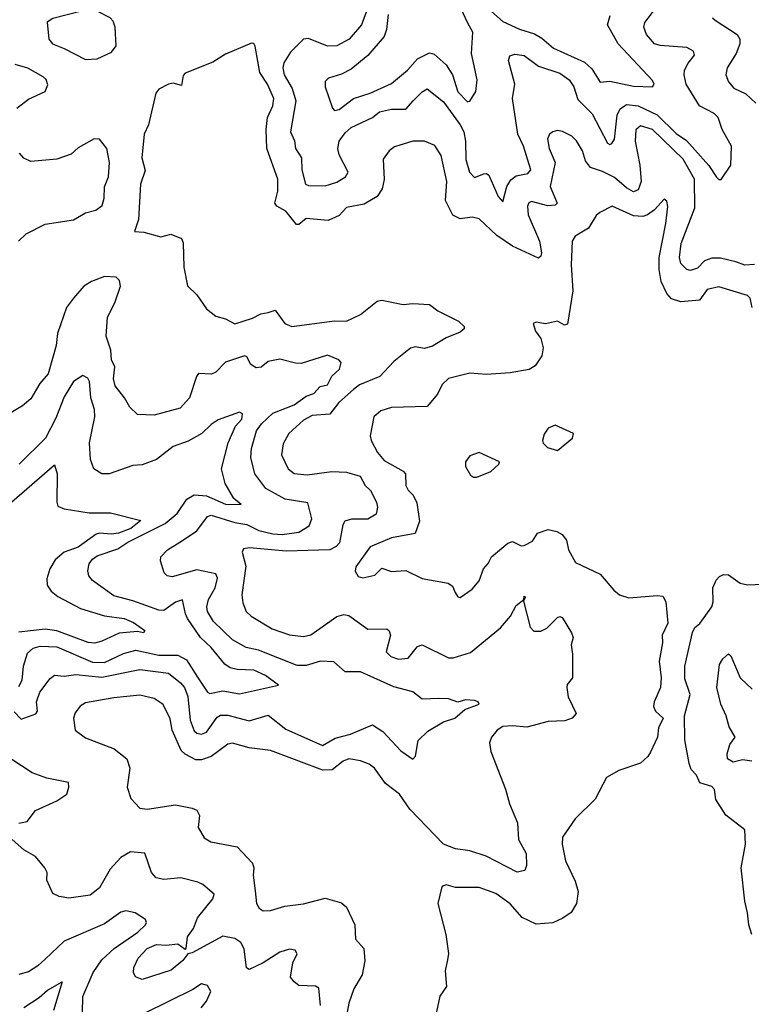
# Model space of a CAD drawing. Extents: x 1954683 to 2060285, y 904798 to 1016299.
# Tile 194 of 256: x 1960598 to 1963682, y 975621 to 979767. Entities that reach past the tile are written whole.
import ezdxf

# ---------------------------------------------------------------- set-up
doc = ezdxf.new("R2010")
doc.units = 0

msp = doc.modelspace()

# ---------------------------------------------------------------- linework, layer by layer
at = {"layer": '0CON10XD'}
for points in [[(1960875, 979599.4), (1960925, 979602.5), (1960985, 979630.8), (1961005, 979657.5), (1961000, 979735), (1960991.5, 979761.5), (1960980, 979775), (1960925, 979802.9), (1960865, 979804.2), (1960737.7, 979772.3), (1960713.9, 979756.1), (1960720.8, 979685), (1960736.2, 979665), (1960786, 979646), (1960875, 979599.4)], [(1962068.2, 979825), (1962038.2, 979745), (1961986.5, 979685), (1961935, 979656.7), (1961895, 979655.8), (1961815, 979687.7), (1961795, 979684.6), (1961739.7, 979630.3), (1961710.8, 979585), (1961706.7, 979565), (1961712.5, 979535), (1961746.8, 979476.8), (1961761.7, 979425), (1961738.9, 979295), (1961757.1, 979257.1), (1961760.3, 979225), (1961786.3, 979185), (1961787.7, 979135), (1961802.5, 979075), (1961815, 979068.5), (1961885, 979066.9), (1961935, 979082.2), (1961971.4, 979105), (1961983.1, 979125), (1961945, 979198.6), (1961938.4, 979225), (1961945, 979256.2), (1961969.3, 979290.7), (1961995, 979313), (1962084.5, 979355.5), (1962115, 979379.5), (1962165, 979389.7), (1962225, 979390.4), (1962256.5, 979425), (1962295, 979463.5), (1962315, 979475.5), (1962385, 979421.3), (1962454.8, 979325), (1962469.6, 979295), (1962477.4, 979255), (1962478.5, 979178.5), (1962494.5, 979125), (1962515, 979101.9), (1962555, 979118.6), (1962565, 979120), (1962575, 979112.5), (1962615, 979022.9), (1962635, 979000), (1962651.7, 979065), (1962667.5, 979092.5), (1962690.4, 979109.6), (1962740.4, 979119.6), (1962752.7, 979135), (1962721.8, 979235), (1962697.8, 979285), (1962675.4, 979435), (1962685.6, 979495), (1962658, 979595), (1962663.8, 979615), (1962685, 979621.4), (1962725, 979616.5), (1962785, 979570.9), (1962875, 979542.5), (1962913.8, 979513.8), (1962934.3, 979484.3), (1962950.7, 979430.7), (1963010.8, 979370.8), (1963075, 979247.1), (1963085, 979240.8), (1963094.5, 979245.5), (1963105, 979264.2), (1963117, 979365), (1963128.6, 979391.4), (1963155, 979410), (1963205.2, 979404.8), (1963285, 979366.1), (1963365, 979288.3), (1963407.9, 979257.9), (1963502.8, 979152.8), (1963535, 979104.3), (1963545, 979094.2), (1963555, 979094), (1963595.8, 979155), (1963598.5, 979235), (1963558.2, 979305), (1963542.7, 979355), (1963525, 979372.5), (1963463.8, 979405), (1963406.9, 979495), (1963398.2, 979535), (1963400, 979555), (1963415, 979584.4), (1963442.4, 979617.6), (1963437.5, 979635), (1963410.2, 979650.2), (1963297.8, 979657.8), (1963273.5, 979665), (1963240.4, 979705), (1963229.1, 979735), (1963232.9, 979755), (1963278.9, 979815)], [(1962151.5, 979788.5), (1962144, 979726), (1962133.7, 979696.3), (1962065, 979616.6), (1961995, 979558.2), (1961955, 979538.2), (1961899.3, 979520.7), (1961885, 979506.2), (1961885.9, 979484.1), (1961916, 979395), (1961925, 979384), (1961945, 979388.6), (1962005, 979435.5), (1962075, 979457.7), (1962165, 979498.2), (1962232.5, 979555), (1962275, 979601.6), (1962325, 979627.1), (1962345, 979622.6), (1962395, 979577.1), (1962421.7, 979535), (1962445, 979463.3), (1962485, 979420.8), (1962495, 979423.8), (1962520, 979465), (1962526.6, 979513.4), (1962502.2, 979625), (1962508, 979715), (1962487.1, 979752.9), (1962457.7, 979815)], [(1962563.1, 979823.1), (1962635, 979758.8), (1962705, 979726.5), (1962767.6, 979707.6), (1962799.2, 979689.2), (1962847.7, 979647.7), (1962978.8, 979588.8), (1963010, 979560), (1963045, 979504.3), (1963085, 979507.5), (1963185, 979487.1), (1963265, 979484.3), (1963272, 979495), (1963265, 979511.2), (1963121.1, 979665), (1963075.4, 979745), (1963086.4, 979785)], [(1963517.5, 979775), (1963530, 979765), (1963621.4, 979705), (1963633.5, 979685), (1963632.9, 979665), (1963617.8, 979625), (1963580, 979565), (1963574.5, 979535), (1963586.2, 979505), (1963608.5, 979478.5), (1963658.5, 979455), (1963701.2, 979415)], [(1963694.5, 978735.5), (1963655, 978733.8), (1963616.7, 978746.7), (1963552.1, 978762.1), (1963515, 978763.2), (1963485, 978750.9), (1963455, 978721.3), (1963425, 978710.4), (1963410, 978715), (1963385, 978740.6), (1963379.7, 978765), (1963385.6, 978824.4), (1963444.2, 978975), (1963442.6, 979095), (1963395, 979180), (1963265.3, 979305), (1963215, 979319.6), (1963195, 979303.8), (1963191.6, 979255), (1963211.9, 979155), (1963217.2, 979085), (1963205, 979050), (1963185, 979042.8), (1963155, 979059.4), (1963105, 979102), (1963055, 979127.8), (1963004.5, 979144.5), (1962982.2, 979172.2), (1962969.6, 979215), (1962945, 979256.9), (1962925, 979276.5), (1962886.2, 979296.2), (1962865, 979300.6), (1962844.5, 979295.5), (1962830.8, 979285), (1962822.5, 979265), (1962830, 979225), (1962855.3, 979165), (1962833.9, 979065), (1962863.4, 978995), (1962854.4, 978985.6), (1962823.5, 978983.5), (1962755, 979000.9), (1962744.7, 978995.3), (1962738.8, 978981.2), (1962740.7, 978945), (1962789.3, 978835), (1962797.7, 978785), (1962795, 978771.2), (1962785, 978762.5), (1962675, 978812.7), (1962608.8, 978858.8), (1962535, 978928.2), (1962504.6, 978935.4), (1962455, 978928.7), (1962424.2, 978944.2), (1962392.7, 979005), (1962398.7, 979085), (1962374.7, 979194.7), (1962347.3, 979237.3), (1962305, 979255.5), (1962255, 979255.5), (1962178.3, 979231.7), (1962155.5, 979214.5), (1962130.5, 979179.5), (1962134.6, 979094.6), (1962125.2, 979054.8), (1962105, 979021.8), (1962049.9, 978990.1), (1961975, 978975.9), (1961945, 978942.4), (1961898.4, 978921.6), (1961805, 978929.6), (1961775, 978904.4), (1961765, 978904.4), (1961720.3, 978960.3), (1961681.3, 978981.3), (1961674.2, 978994.2), (1961686.5, 979045), (1961686.2, 979095), (1961640.3, 979225), (1961636.9, 979305), (1961642.8, 979355), (1961665.3, 979405), (1961669.1, 979435), (1961643.2, 979495), (1961610.8, 979545), (1961591.2, 979655), (1961585, 979666.7), (1961575, 979668.8), (1961465, 979621.9), (1961411.8, 979588.2), (1961295, 979541.2), (1961287.7, 979532.3), (1961279.5, 979490.5), (1961245, 979499.2), (1961225, 979496.2), (1961185, 979474), (1961172.1, 979457.9), (1961140.9, 979325), (1961123.1, 979285), (1961112.9, 979185), (1961127.6, 979132.4), (1961107.9, 979075), (1961099.1, 978925), (1961082, 978875), (1961121.7, 978871.7), (1961193.1, 978853.1), (1961235, 978864), (1961280.6, 978845), (1961287.3, 978827.3), (1961289.4, 978725), (1961306, 978646), (1961345, 978608.8), (1961385, 978550), (1961425, 978518.6), (1961465, 978506.7), (1961505.6, 978485.6), (1961579.9, 978510.1), (1961615, 978528.7), (1961645, 978534), (1961675, 978543.8), (1961715, 978487.5), (1961745, 978475.6), (1961925, 978499.5), (1961975, 978496.8), (1962035, 978526), (1962105, 978581.6), (1962125, 978586.3), (1962215, 978567.7), (1962255, 978571.5), (1962325, 978567.1), (1962360.5, 978540.5), (1962447.4, 978497.4), (1962470.8, 978475), (1962471.4, 978465), (1962455, 978450.6), (1962395, 978427.9), (1962337.9, 978392.1), (1962305, 978382.4), (1962265, 978389.1), (1962245, 978383.1), (1962175, 978328.2), (1962116, 978264), (1962030.7, 978229.3), (1962005, 978210.3), (1961943.1, 978155), (1961904.8, 978105.2), (1961830.3, 978099.7), (1961795, 978080.9), (1961732.1, 978025), (1961708.9, 977981.1), (1961701.8, 977935), (1961730, 977875), (1961755, 977856.1), (1961810, 977850), (1961914.3, 977864.3), (1961975, 977861.2), (1962032.5, 977845), (1962054.6, 977805), (1962077.1, 977785), (1962102, 977735), (1962106.3, 977713.7), (1962100, 977685), (1962065, 977663.8), (1961996.7, 977663.3), (1961968.9, 977655), (1961960.3, 977639.8), (1961945.8, 977564.2), (1961932, 977548), (1961905, 977534.4), (1961721, 977529), (1961566.6, 977543.4), (1961541.8, 977538.2), (1961535.9, 977524.1), (1961550.6, 977465), (1961534.6, 977345), (1961538.3, 977311.7), (1961552.2, 977275), (1961573.1, 977255), (1961662.3, 977202.3), (1961736, 977176), (1961795, 977170), (1961825, 977176), (1961935, 977253.1), (1961965, 977261.8), (1961985, 977257.7), (1962065, 977200.4), (1962145, 977201.2), (1962155, 977193.1), (1962161.4, 977175), (1962142.7, 977105), (1962162.5, 977085), (1962195, 977074.6), (1962235, 977078.9), (1962275, 977126.9), (1962294.1, 977134.1), (1962405, 977079.6), (1962425, 977079.1), (1962498.1, 977101.9), (1962624.7, 977205.3), (1962666.7, 977255), (1962690, 977300), (1962722.5, 977325), (1962725, 977340), (1962730, 977335), (1962721.7, 977318.3), (1962749.2, 977209.2), (1962765, 977191.4), (1962795, 977192.5), (1962819.4, 977205), (1962865, 977250), (1962875, 977253.3), (1962885, 977250), (1962924, 977185), (1962931.2, 977165), (1962922, 977135), (1962928.6, 977095), (1962928, 976995), (1962905, 976967.5), (1962903.8, 976955), (1962910, 976915), (1962943.8, 976845), (1962926.7, 976825), (1962895.4, 976814.6), (1962825, 976811.4), (1962735, 976787.8), (1962675, 976793.3), (1962635, 976790), (1962610, 976775), (1962586, 976745), (1962577.7, 976722.3), (1962584, 976685), (1962645, 976526.7), (1962662.2, 976465), (1962696.5, 976385), (1962700, 976315), (1962733.3, 976255), (1962734.3, 976205), (1962726.6, 976183.4), (1962695, 976176.9), (1962564.7, 976244.7)], [(1960585.6, 979395), (1960635, 979432.3), (1960705.9, 979464.1), (1960717.4, 979492.6), (1960709.1, 979515), (1960697.1, 979527.1), (1960632.3, 979562.3), (1960579, 979579)], [(1960593.2, 978835), (1960625.4, 978865), (1960705, 978905.9), (1960825, 978924.7), (1960875, 978953.3), (1960919.2, 978965), (1960945.4, 978985), (1960954.4, 979015), (1960956.2, 979063.8), (1960972.2, 979105), (1960976.5, 979165), (1960965.8, 979225), (1960934.4, 979264.4), (1960912.5, 979265), (1960845, 979227.5), (1960815, 979201.1), (1960755, 979180), (1960645, 979170.4), (1960615, 979184.5), (1960596.7, 979205)], [(1963685.7, 978555), (1963676.9, 978595), (1963665.5, 978605.5), (1963545, 978641.6), (1963495, 978631.5), (1963463.6, 978586.4), (1963385, 978578.8), (1963345, 978591.8), (1963325, 978613.8), (1963301.2, 978665), (1963293, 978715), (1963292.8, 978765), (1963321.5, 978908.5), (1963329.7, 978979.7), (1963325, 979003.3), (1963315, 979011.2), (1963273.3, 978966.7), (1963244.8, 978945.2), (1963225, 978938.2), (1963185, 978940.5), (1963095, 978981.9), (1963043.3, 978955), (1963027.7, 978942.3), (1962995, 978889.2), (1962938.8, 978855), (1962926, 978835), (1962922.1, 978735), (1962929.1, 978625), (1962906.7, 978485), (1962895, 978481.2), (1962865, 978497.5), (1962813.6, 978486.4), (1962775, 978493.3), (1962762.3, 978487.7), (1962772.5, 978455), (1962794.3, 978425), (1962804.3, 978385), (1962798.9, 978351.1), (1962770.2, 978309.8), (1962745, 978293.3), (1962665, 978280), (1962565, 978272.2), (1962495, 978277.8), (1962405, 978255.7), (1962379.4, 978230.6), (1962359.8, 978190.2), (1962315, 978138.6), (1962165, 978134.5), (1962119.7, 978120.3), (1962091.4, 978095), (1962075.6, 978015), (1962080, 977995), (1962106.5, 977945), (1962135, 977911.1), (1962215, 977865.5), (1962223.6, 977855), (1962225.4, 977805), (1962235.3, 977785.3), (1962256.2, 977765), (1962272, 977732), (1962283.9, 977655), (1962265, 977603.5), (1962165, 977585.4), (1962075, 977547.5), (1962015, 977462.5), (1962012, 977445), (1962025, 977422.5), (1962045, 977416.7), (1962095, 977427.5), (1962125, 977457.5), (1962165, 977443.8), (1962225, 977447.5), (1962295, 977414.2), (1962404.3, 977394.3), (1962421.7, 977381.7), (1962434, 977355), (1962445, 977336.7), (1962455, 977334), (1962505, 977368.8), (1962535, 977403.8), (1962552.5, 977455), (1962572.7, 977477.3), (1962586.7, 977505), (1962655, 977562.9), (1962675, 977568.9), (1962711.7, 977551.7), (1962725, 977552.5), (1962759.7, 977570.3), (1962781.2, 977605), (1962825, 977620), (1962862.1, 977612.1), (1962885, 977599.2), (1962902.9, 977575), (1962911.1, 977535), (1962941.3, 977481.3), (1963045, 977432.5), (1963102, 977365), (1963126.7, 977345), (1963165, 977332.5), (1963285, 977342.5), (1963308.8, 977338.8), (1963320.8, 977315), (1963330, 977225), (1963306, 977175), (1963307.3, 977142.7), (1963294, 977065), (1963302, 976995), (1963298.8, 976955), (1963272.5, 976895), (1963270, 976875), (1963277.5, 976855), (1963310, 976825), (1963291.2, 976785), (1963286, 976745), (1963257, 976683), (1963245.7, 976664.3), (1963214.4, 976635.6), (1963123.3, 976605), (1963071.2, 976575), (1963024, 976485), (1962938.8, 976401.2), (1962885.8, 976325), (1962884.5, 976295), (1962898.2, 976225), (1962939.2, 976139.2), (1962952, 976095), (1962945.3, 976044.8), (1962922.3, 976007.7), (1962887.4, 975982.6), (1962845, 975963.3), (1962775, 975958), (1962715.9, 975985.9), (1962665, 976043.3), (1962605, 976086.8), (1962535, 976111.9), (1962435, 976112), (1962395, 976123.3), (1962385, 976120), (1962377.5, 976115), (1962361.2, 976045), (1962394.2, 975915), (1962405.5, 975835), (1962401.7, 975808.3), (1962391.7, 975761.7), (1962396.5, 975695), (1962369.2, 975655), (1962351.2, 975568.8)], [(1960575, 976851.9), (1960605, 976821.3), (1960666, 976844), (1960673.8, 976855), (1960669.7, 976895), (1960683.5, 976935), (1960727.2, 976992.8), (1960745, 977007.3), (1960785, 977003.1), (1960835, 977009.4), (1960945, 976998.5), (1961105, 977031.2), (1961225, 977015.3), (1961275.9, 976975), (1961292.1, 976955), (1961306.6, 976916.6), (1961317.2, 976817.2), (1961332.9, 976772.9), (1961345, 976762.5), (1961365, 976758.1), (1961385, 976766.2), (1961430.5, 976829.5), (1961445, 976838), (1961475, 976838.6), (1961565, 976814.2), (1961645, 976838.5), (1961719.9, 976779.9), (1961875, 976710.3), (1961928.1, 976741.9), (1961991.9, 976758.1), (1962085, 976798.1), (1962129.1, 976769.1), (1962205, 976687.5), (1962255, 976653.3), (1962266.7, 976665), (1962277.9, 976732.1), (1962318.9, 976771.1), (1962385, 976810.4), (1962432.5, 976825), (1962475, 976861.4), (1962534.3, 976885), (1962530.8, 976895), (1962515, 976900), (1962477, 976903), (1962445, 976893.1), (1962405, 976906.9), (1962365, 976907.8), (1962295, 976905.6), (1962255, 976935.9), (1962175, 976957.6), (1962035, 977020.9), (1961970.4, 977020.4), (1961922.3, 977062.3), (1961866.2, 977066.2), (1961805, 977046.7), (1961767.9, 977047.9), (1961605, 977111.9), (1961552.8, 977122.8), (1961495, 977155.8), (1961415, 977233.1), (1961390.3, 977275), (1961387.6, 977295), (1961394.2, 977325), (1961422.1, 977375), (1961432.3, 977415), (1961425, 977433.3), (1961345, 977449.6), (1961241.2, 977421.2), (1961220, 977425), (1961207.1, 977437.1), (1961192.3, 977487.7), (1961192.9, 977505), (1961220.8, 977535), (1961285, 977573.9), (1961344.5, 977615), (1961389.4, 977675), (1961405, 977680.7), (1961505, 977649), (1961555, 977640.8), (1961606.2, 977616.2), (1961665, 977601.5), (1961705, 977599.4), (1961775, 977608.6), (1961818.2, 977635), (1961829.6, 977665), (1961813.1, 977733.1), (1961717.4, 977747.4), (1961635, 977793.3), (1961589.2, 977855), (1961572.7, 977922.7), (1961575, 977961.2), (1961596.5, 978035), (1961617.1, 978065), (1961665, 978110.3), (1961755, 978144.8), (1961805, 978182.1), (1961837.2, 978192.8), (1961865, 978222.3), (1961895, 978229.6), (1961913.9, 978266.1), (1961946.5, 978295), (1961953.6, 978323.6), (1961943.3, 978335), (1961895, 978354.3), (1961785, 978319.3), (1961760.2, 978320.2), (1961695, 978337.3), (1961645, 978327.8), (1961615.9, 978304.1), (1961595, 978301.5), (1961572.9, 978315), (1961555, 978347.5), (1961545, 978350.8), (1961465.3, 978324.7), (1961425, 978282.7), (1961406.4, 978273.6), (1961352.4, 978277.6), (1961342.9, 978265), (1961313.5, 978175), (1961275, 978131.5), (1961165, 978101.5), (1961094.5, 978104.5), (1961062, 978135), (1961040.5, 978175), (1961000.4, 978225), (1960994.1, 978255), (1960998.7, 978305), (1960985.3, 978335), (1960982.7, 978375), (1960962.5, 978435), (1960968.9, 978515), (1960998.7, 978575), (1961023.1, 978645), (1961019.1, 978669.1), (1961005, 978682.5), (1960955, 978685.3), (1960900.6, 978665), (1960869.1, 978645), (1960825.3, 978595), (1960796, 978555), (1960757.9, 978445), (1960751.7, 978395), (1960718.5, 978275), (1960683.6, 978235), (1960645, 978170), (1960609.7, 978140.3), (1960528.6, 978091.4)], [(1960595, 976959.4), (1960609, 976985), (1960614.8, 977045.2), (1960630.5, 977099.5), (1960655, 977120.6), (1960685, 977129.3), (1960755, 977126), (1960905, 977061), (1960955, 977060.5), (1961035, 977097.6), (1961087.5, 977112.5), (1961185, 977091), (1961265, 977090.4), (1961300.7, 977070.7), (1961348.1, 976998.1), (1961390, 976935), (1961399.3, 976929.3), (1961455, 976940.2), (1961525, 976927.9), (1961689.4, 976965), (1961634.5, 977005), (1961585, 977028), (1961515, 977030.7), (1961485, 977037.9), (1961462.3, 977052.3), (1961405, 977122.5), (1961360.5, 977165), (1961306.1, 977245), (1961296.5, 977265), (1961285, 977323.8), (1961255, 977313.6), (1961205, 977279.6), (1961185, 977279.7), (1961075, 977319.6), (1960995, 977341.1), (1960904.5, 977405), (1960889.4, 977425), (1960885.6, 977445.6), (1960890.4, 977475), (1960904.5, 977495), (1960925, 977509.3), (1961011.3, 977538.7), (1961053.9, 977566.1), (1961211.6, 977645), (1961262.2, 977687.8), (1961302.2, 977747.8), (1961334.2, 977765.8), (1961385, 977761.8), (1961465, 977726.6), (1961531.2, 977725), (1961501.1, 977751.1), (1961464.2, 977814.2), (1961448.5, 977875), (1961477.3, 977985), (1961508.2, 978055), (1961535, 978084.4), (1961536.7, 978106.7), (1961525, 978114.4), (1961435, 978082.5), (1961405, 978062.9), (1961365.5, 978025), (1961307.6, 977992.4), (1961245, 977969.6), (1961175, 977914.5), (1961115, 977892.7), (1961075, 977889.4), (1960975, 977854.4), (1960944.5, 977854.5), (1960910.8, 977875), (1960896.2, 977915), (1960892.9, 977985), (1960914.7, 978095), (1960913.3, 978125), (1960897.6, 978175), (1960892.9, 978242.9), (1960885, 978257.1), (1960865, 978269.2), (1960825, 978243.5), (1960785, 978179.5), (1960751.2, 978088.8), (1960707.5, 978005), (1960595.5, 977895)], [(1962865, 977953.3), (1962927.5, 978005), (1962932.5, 978025), (1962855, 978060), (1962825, 978047.5), (1962808.3, 978021.7), (1962801.2, 977995), (1962803.9, 977983.9), (1962822.5, 977965), (1962865, 977953.3)], [(1962510.7, 977840.7), (1962525, 977841.2), (1962583.3, 977865), (1962617.5, 977895), (1962620, 977905), (1962535, 977943.8), (1962495, 977930), (1962477.5, 977905), (1962476.7, 977885), (1962498.3, 977848.3), (1962510.7, 977840.7)], [(1960565, 977736.5), (1960745, 977892), (1960756.7, 977855), (1960754.4, 977735), (1960758.8, 977718.8), (1960785, 977706.9), (1960890.9, 977690.9), (1960980.7, 977690.7), (1961108.3, 977658.3), (1961066.1, 977625), (1961015, 977604.5), (1960985, 977600.2), (1960935, 977605.2), (1960920, 977600), (1960844, 977546), (1960785, 977524.3), (1960748, 977492), (1960724.6, 977455), (1960713, 977413), (1960713.6, 977385), (1960730.6, 977360.6), (1960758.5, 977338.5), (1960855, 977287.1), (1960956.3, 977256.3), (1961038.6, 977245), (1961078.1, 977228.1), (1961125.6, 977195), (1961120, 977185), (1961095, 977190), (1961016.9, 977183.1), (1960945, 977150), (1960915, 977141.4), (1960886.4, 977143.6), (1960755, 977192.7), (1960705, 977200.8), (1960595, 977187.6)], [(1963684.5, 975914.5), (1963671.9, 975955), (1963665.5, 976005.5), (1963654.4, 976055), (1963639.4, 976195), (1963657.5, 976295), (1963653.8, 976355), (1963575, 976416.7), (1963532.5, 976482.5), (1963526.2, 976525), (1963515, 976537.1), (1963465, 976553.3), (1963451.2, 976585), (1963428.9, 976608.9), (1963420, 976635), (1963402, 976735), (1963400.8, 976835), (1963423.8, 976925), (1963401.3, 976991.3), (1963401.1, 977045), (1963433.9, 977186.1), (1963443.3, 977206.7), (1963465.3, 977224.7), (1963515, 977294.2), (1963520.8, 977315), (1963520, 977375), (1963533, 977407), (1963547.7, 977422.3), (1963565, 977430.8), (1963585, 977428.6), (1963635, 977393.8), (1963665, 977386.4), (1963824.4, 977394.4)], [(1963684.5, 976644.5), (1963645, 976650), (1963605, 976640.2), (1963581.6, 976655), (1963579.3, 976675), (1963591.8, 976715), (1963613.8, 976745), (1963588.7, 976788.7), (1963575.8, 976835), (1963552.7, 976885), (1963537, 976955), (1963548.3, 977051.7), (1963561.9, 977075), (1963585, 977096.2), (1963595, 977087.5), (1963634.5, 976995), (1963685, 976947.9)], [(1962564.7, 976244.7), (1962495, 976266.2), (1962435, 976274.6), (1962384.5, 976295), (1962242.5, 976442.5), (1962198.5, 976505), (1962140.3, 976550.2), (1962093.3, 976615), (1962071.6, 976631.6), (1962035, 976646.2), (1961985, 976654.1), (1961961.1, 976645), (1961915, 976607.3), (1961876, 976606), (1961655, 976689.2), (1961565, 976700.9), (1961495, 976720.5), (1961475, 976716.7), (1961405, 976663.9), (1961365, 976650.3), (1961340.4, 976650.4), (1961295, 976673.3), (1961279.3, 976689.3), (1961240.8, 976775), (1961232.1, 976822.1), (1961203.5, 976883.5), (1961165, 976908.4), (1961105, 976922.8), (1960995, 976911.8), (1960875, 976890), (1960853.5, 976876.5), (1960832.2, 976847.8), (1960824.5, 976825.5), (1960832, 976775), (1960875, 976742.5), (1960996.9, 976696.9), (1961049.2, 976655), (1961061.9, 976615), (1961051.4, 976535), (1961067.3, 976487.3), (1961105, 976446.7), (1961135, 976442.9), (1961255, 976460), (1961325, 976446.7), (1961345, 976437.5), (1961356.2, 976415), (1961350, 976365), (1961375, 976322), (1961404.3, 976304.3), (1961515, 976283.1), (1961578.9, 976215), (1961585.6, 976195), (1961582.7, 976165), (1961591.1, 976098.9), (1961595.6, 976045.6), (1961608, 976025), (1961625, 976014.4), (1961655, 976015.7), (1961715, 976034.3), (1961795, 976044.3), (1961885, 976066.9), (1961955, 976047.5), (1961975, 976030), (1962010.9, 975955), (1962014.2, 975895), (1962049.2, 975855), (1962053.1, 975803.1), (1962041.1, 975745), (1962006.4, 975685), (1961984.7, 975625), (1961974.7, 975565.3)], [(1960595, 976383.3), (1960629.3, 976390.7), (1960665, 976436.8), (1960755, 976477.1), (1960797.5, 976505), (1960805.8, 976535), (1960803.3, 976555), (1960712.2, 976572.2), (1960650.8, 976595), (1960560.8, 976655)], [(1961865.4, 975615), (1961858.7, 975688.7), (1961845, 975696.7), (1961775, 975700.4), (1961754.4, 975715), (1961740, 975735), (1961748.9, 975795), (1961767.2, 975832.8), (1961759.1, 975849.1), (1961735, 975853.3), (1961695, 975840), (1961625, 975795.3), (1961565, 975767.5), (1961554.4, 975774.4), (1961544.1, 975854.1), (1961530.5, 975880.5), (1961505, 975897.3), (1961455, 975907.6), (1961325, 975836.7), (1961306.4, 975833.6), (1961286, 975805), (1961236, 975765), (1961115, 975725.7), (1961086, 975736), (1961078, 975755), (1961078.6, 975775), (1961097.1, 975815), (1961135, 975856), (1961175, 975871.8), (1961215, 975869.4), (1961265, 975875.7), (1961295, 975852.5), (1961300, 975855), (1961305.7, 975905), (1961330.2, 975939.8), (1961347.8, 975985), (1961411.8, 976065), (1961417.5, 976085), (1961370, 976125), (1961348.8, 976135), (1961277.3, 976152.7), (1961205, 976145.6), (1961172.9, 976152.9), (1961153.3, 976175), (1961125, 976256.9), (1961065, 976262.1), (1961025, 976238.7), (1960979.7, 976190.3), (1960935, 976110.6), (1960895, 976080.5), (1960805, 976066.9), (1960764.3, 976074.3), (1960737.3, 976087.3), (1960713.1, 976143.1), (1960713.3, 976175), (1960704.7, 976194.7), (1960665, 976243.3), (1960615, 976271.1), (1960566.2, 976315)], [(1960863.6, 975585), (1960863.8, 975653.8), (1960907.4, 975755), (1960945, 975807.7), (1960996, 975855), (1961096.1, 975925), (1961128.8, 975955), (1961132.7, 975965), (1961128.2, 975978.2), (1961085, 976005.6), (1961045, 976013.5), (1961025, 976008.2), (1960955, 975959.4), (1960785, 975886.5), (1960705, 975810)], [(1960705, 975810), (1960675, 975782), (1960635, 975757.3), (1960595, 975746.5)], [(1960615, 975606.8), (1960680.6, 975649.4), (1960715, 975680), (1960777.5, 975715), (1960740, 975595)], [(1961363.6, 975605), (1961385, 975634.4), (1961403.1, 975675), (1961389.1, 975699.1), (1961365, 975707.1), (1961327.7, 975682.3), (1961125, 975583.3)]]:
    msp.add_lwpolyline(points, dxfattribs=at)

doc.saveas('drawing.dxf')
